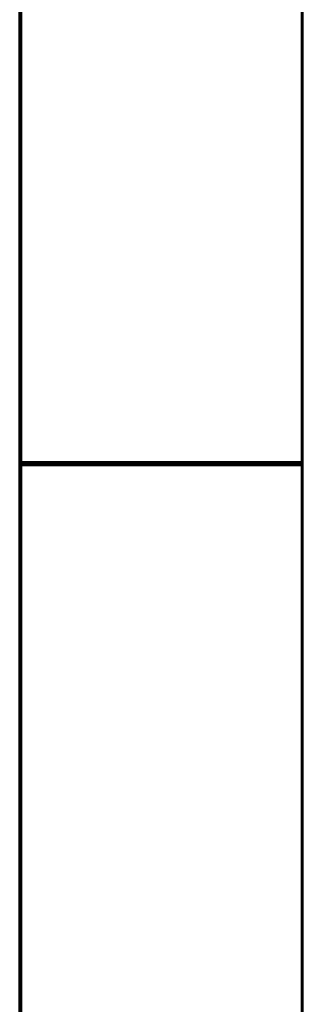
# Model space of a CAD drawing. Header units: millimetres. Extents: x 0 to 594, y 0 to 420.
# Tile 11 of 19: x 353 to 365, y 210 to 254. Entities that reach past the tile are written whole.
import ezdxf

# ---------------------------------------------------------------- set-up
doc = ezdxf.new("R2010")
doc.units = ezdxf.units.MM
doc.linetypes.add('K5LT_BASIC', pattern=[0])
doc.layers.add('Системный слой', color=7, linetype='Continuous')

# ---------------------------------------------------------------- blocks, each defined once
blk = doc.blocks.new('U24')
at = {"layer": 'Системный слой', "color": 150, "linetype": 'K5LT_BASIC', "lineweight": 60, "true_color": 0x0080ff}
for p, q in [((355.365, 233.938), (355.368, 233.904)), ((355.368, 233.904), (355.374, 233.871)), ((355.374, 233.871), (355.385, 233.838))]:
    blk.add_line(p, q, dxfattribs=at)
blk = doc.blocks.new('U28')
at = {"layer": 'Системный слой', "color": 150, "linetype": 'K5LT_BASIC', "lineweight": 60, "true_color": 0x0080ff}
for p, q in [((355.365, 233.938), (355.368, 233.904)), ((355.368, 233.904), (355.374, 233.871)), ((355.374, 233.871), (355.385, 233.838))]:
    blk.add_line(p, q, dxfattribs=at)

msp = doc.modelspace()

# ---------------------------------------------------------------- linework, layer by layer
at = {"layer": 'Системный слой', "color": 150, "linetype": 'K5LT_BASIC', "lineweight": 60, "true_color": 0x0080ff}
for p, q in [((352.9655, 124.2882), (352.9655, 325.2882)), ((353.0155, 325.2882), (353.0155, 233.9382)), ((365.4655, 325.2882), (365.4655, 233.9382)), ((353.0155, 233.9382), (359.259, 233.9382)), ((359.259, 233.8382), (353.0155, 233.8382)), ((353.0155, 124.2882), (353.0155, 233.8382)), ((356.2155, 233.8382), (356.2155, 233.9382)), ((356.8155, 233.8382), (356.8155, 233.9382)), ((359.9085, 233.9382), (359.259, 233.9382)), ((359.259, 233.8382), (359.9085, 233.8382)), ((359.9085, 233.9382), (365.365, 233.9382)), ((365.365, 233.8382), (359.9085, 233.8382)), ((364.2655, 233.8382), (364.2655, 233.9382)), ((364.8655, 233.8382), (364.8655, 233.9382)), ((365.4655, 233.9382), (365.365, 233.9382)), ((365.365, 233.8382), (365.4655, 233.8382)), ((365.4655, 233.9382), (365.4655, 233.8382)), ((365.4655, 124.2882), (365.4655, 233.8382))]:
    msp.add_line(p, q, dxfattribs=at)

# ---------------------------------------------------------------- block references
at = {"layer": 'Системный слой'}
for name in ['U24', 'U28']:
    msp.add_blockref(name, (0, 0), dxfattribs=at)

doc.saveas('drawing.dxf')
